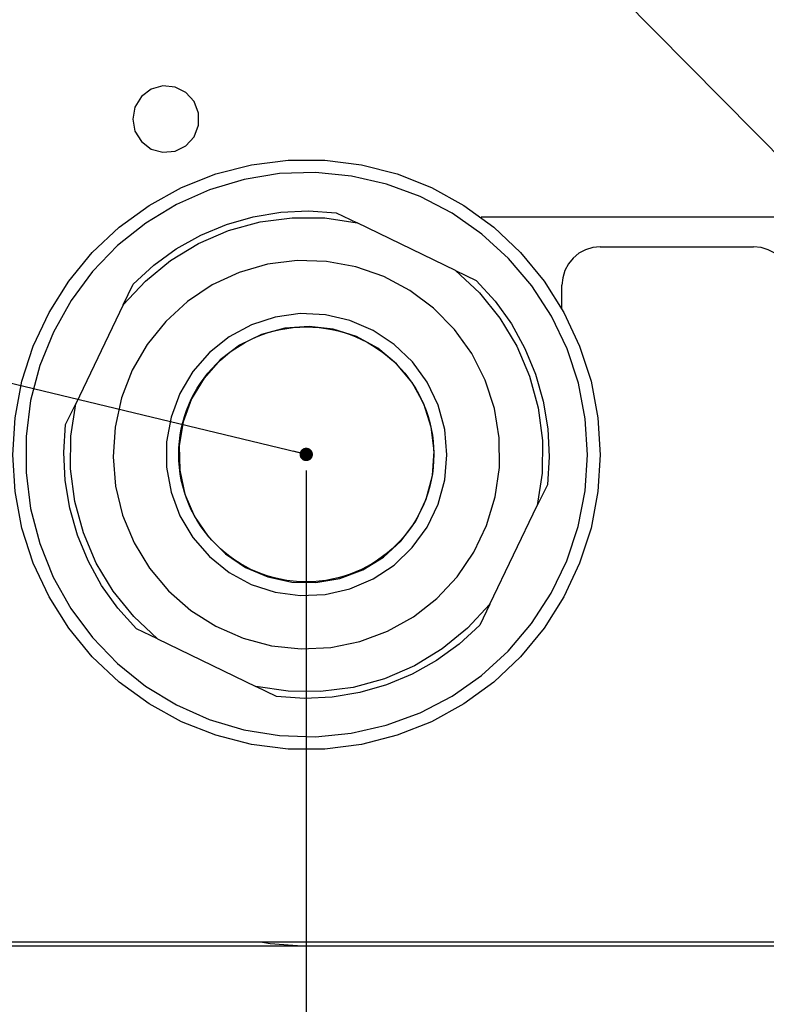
# Model space of a CAD drawing. Header units: millimetres. Extents: x 0 to 39025, y -31299 to 8400.
# Tile 32 of 206: x 14270 to 14328, y -29402 to -29325. Entities that reach past the tile are written whole.
import ezdxf

# ---------------------------------------------------------------- set-up
doc = ezdxf.new("R2010")
doc.units = ezdxf.units.MM
doc.header["$PDSIZE"] = -1
doc.layers.add('ANOTACIJE', color=7, linetype='Continuous')
doc.layers.add('DIMENZIJE', color=4, linetype='Continuous')
doc.styles.add('SLDTEXTSTYLE6', font='txt')
doc.styles.get("Standard").update_dxf_attribs({"font": 'Montserrat-Regular.ttf'})
doc.dimstyles.new('SLDDIMSTYLE0', dxfattribs={"dimtxt": 3, "dimasz": 3.414889, "dimexe": 0, "dimexo": 0.0625, "dimgap": 0.75, "dimtad": 1, "dimdec": 0, "dimlfac": 20, "dimrnd": 1e-09, "dimzin": 12, "dimdsep": 46, "dimtxsty": 'SLDTEXTSTYLE6', "dimsah": 1, "dimcen": 0.09, "dimadec": 0, "dimazin": 3, "dimtfac": 1, "dimtdec": 0, "dimtofl": 0, "dimtmove": 0, "dimatfit": 3, "dimfxl": 1, "dimfrac": 2, "dimtolj": 1, "dimtzin": 12, "dimarcsym": 0})
doc.dimstyles.new('SLDDIMSTYLE2', dxfattribs={"dimtxt": 0.18, "dimasz": 1.050735, "dimexe": 0, "dimexo": 0.0625, "dimgap": 0, "dimtad": 0, "dimtih": 1, "dimtoh": 1, "dimdec": 0, "dimrnd": 1e-09, "dimzin": 0, "dimdsep": 46, "dimtxsty": 'Standard', "dimblk1": 'DOT', "dimblk2": 'DOT', "dimsah": 1, "dimcen": 0.09, "dimadec": 0, "dimazin": 0, "dimtfac": 1.050735, "dimtdec": 0, "dimtofl": 0, "dimtmove": 0, "dimatfit": 3, "dimldrblk": 'DOT', "dimfxl": 1, "dimfrac": 2, "dimtolj": 1, "dimtzin": 0, "dimarcsym": 0})

# ---------------------------------------------------------------- blocks, each defined once
blk = doc.blocks.new('*U96')
blk.add_circle((89.002, 158.596), 9.987)
at = {"lineweight": 25}
for points, knots in [([(75.417, 184.861), (75.417, 184.861), (75.591, 185.802), (75.591, 185.802), (75.591, 185.802), (76.099, 186.621), (76.099, 186.621), (76.099, 186.621), (76.862, 187.201), (76.862, 187.201), (76.862, 187.201), (77.777, 187.462), (77.777, 187.462), (77.777, 187.462), (78.729, 187.377), (78.729, 187.377), (78.729, 187.377), (79.586, 186.946), (79.586, 186.946), (79.586, 186.946), (80.227, 186.238), (80.227, 186.238), (80.227, 186.238), (80.576, 185.339), (80.576, 185.339), (80.576, 185.339), (80.576, 184.382), (80.576, 184.382), (80.576, 184.382), (80.227, 183.483), (80.227, 183.483), (80.227, 183.483), (79.586, 182.776), (79.586, 182.776), (79.586, 182.776), (78.729, 182.345), (78.729, 182.345), (78.729, 182.345), (77.777, 182.26), (77.777, 182.26), (77.777, 182.26), (76.862, 182.521), (76.862, 182.521), (76.862, 182.521), (76.099, 183.1), (76.099, 183.1), (76.099, 183.1), (75.591, 183.914), (75.591, 183.914), (75.591, 183.914), (75.417, 184.861), (75.417, 184.861)], [0, 0, 0, 0, 1, 1, 1, 2, 2, 2, 3, 3, 3, 4, 4, 4, 5, 5, 5, 6, 6, 6, 7, 7, 7, 8, 8, 8, 9, 9, 9, 10, 10, 10, 11, 11, 11, 12, 12, 12, 13, 13, 13, 14, 14, 14, 15, 15, 15, 16, 16, 16, 17, 17, 17, 17]), ([(112.019, 158.576), (112.019, 158.576), (111.839, 161.474), (111.839, 161.474), (111.839, 161.474), (111.3, 164.325), (111.3, 164.325), (111.3, 164.325), (110.405, 167.086), (110.405, 167.086), (110.405, 167.086), (109.178, 169.713), (109.178, 169.713), (109.178, 169.713), (107.627, 172.165), (107.627, 172.165), (107.627, 172.165), (105.786, 174.404), (105.786, 174.404), (105.786, 174.404), (103.68, 176.388), (103.68, 176.388), (103.68, 176.388), (101.346, 178.095), (101.346, 178.095), (101.346, 178.095), (98.811, 179.494), (98.811, 179.494), (98.811, 179.494), (96.128, 180.563), (96.128, 180.563), (96.128, 180.563), (93.329, 181.287), (93.329, 181.287), (93.329, 181.287), (90.466, 181.648), (90.466, 181.648), (90.466, 181.648), (87.577, 181.648), (87.577, 181.648), (87.577, 181.648), (84.709, 181.287), (84.709, 181.287), (84.709, 181.287), (81.915, 180.563), (81.915, 180.563), (81.915, 180.563), (79.227, 179.494), (79.227, 179.494), (79.227, 179.494), (76.697, 178.095), (76.697, 178.095), (76.697, 178.095), (74.358, 176.388), (74.358, 176.388), (74.358, 176.388), (72.252, 174.404), (72.252, 174.404), (72.252, 174.404), (70.411, 172.165), (70.411, 172.165), (70.411, 172.165), (68.866, 169.713), (68.866, 169.713), (68.866, 169.713), (67.633, 167.086), (67.633, 167.086), (67.633, 167.086), (66.744, 164.325), (66.744, 164.325), (66.744, 164.325), (66.204, 161.474), (66.204, 161.474), (66.204, 161.474), (66.019, 158.576), (66.019, 158.576), (66.019, 158.576), (66.204, 155.682), (66.204, 155.682), (66.204, 155.682), (66.744, 152.826), (66.744, 152.826), (66.744, 152.826), (67.633, 150.066), (67.633, 150.066), (67.633, 150.066), (68.866, 147.438), (68.866, 147.438), (68.866, 147.438), (70.411, 144.986), (70.411, 144.986), (70.411, 144.986), (72.252, 142.752), (72.252, 142.752), (72.252, 142.752), (74.358, 140.763), (74.358, 140.763), (74.358, 140.763), (76.697, 139.056), (76.697, 139.056), (76.697, 139.056), (79.227, 137.657), (79.227, 137.657), (79.227, 137.657), (81.915, 136.593), (81.915, 136.593), (81.915, 136.593), (84.709, 135.87), (84.709, 135.87), (84.709, 135.87), (87.577, 135.503), (87.577, 135.503), (87.577, 135.503), (90.466, 135.503), (90.466, 135.503), (90.466, 135.503), (93.329, 135.87), (93.329, 135.87), (93.329, 135.87), (96.128, 136.593), (96.128, 136.593), (96.128, 136.593), (98.811, 137.657), (98.811, 137.657), (98.811, 137.657), (101.346, 139.056), (101.346, 139.056), (101.346, 139.056), (103.68, 140.763), (103.68, 140.763), (103.68, 140.763), (105.786, 142.752), (105.786, 142.752), (105.786, 142.752), (107.627, 144.986), (107.627, 144.986), (107.627, 144.986), (109.178, 147.438), (109.178, 147.438), (109.178, 147.438), (110.405, 150.066), (110.405, 150.066), (110.405, 150.066), (111.3, 152.826), (111.3, 152.826), (111.3, 152.826), (111.839, 155.682), (111.839, 155.682), (111.839, 155.682), (112.019, 158.576), (112.019, 158.576)], [0, 0, 0, 0, 1, 1, 1, 2, 2, 2, 3, 3, 3, 4, 4, 4, 5, 5, 5, 6, 6, 6, 7, 7, 7, 8, 8, 8, 9, 9, 9, 10, 10, 10, 11, 11, 11, 12, 12, 12, 13, 13, 13, 14, 14, 14, 15, 15, 15, 16, 16, 16, 17, 17, 17, 18, 18, 18, 19, 19, 19, 20, 20, 20, 21, 21, 21, 22, 22, 22, 23, 23, 23, 24, 24, 24, 25, 25, 25, 26, 26, 26, 27, 27, 27, 28, 28, 28, 29, 29, 29, 30, 30, 30, 31, 31, 31, 32, 32, 32, 33, 33, 33, 34, 34, 34, 35, 35, 35, 36, 36, 36, 37, 37, 37, 38, 38, 38, 39, 39, 39, 40, 40, 40, 41, 41, 41, 42, 42, 42, 43, 43, 43, 44, 44, 44, 45, 45, 45, 46, 46, 46, 47, 47, 47, 48, 48, 48, 49, 49, 49, 50, 50, 50, 50]), ([(69.204, 168.181), (69.204, 168.181), (70.586, 170.649), (70.586, 170.649), (70.586, 170.649), (72.273, 172.92), (72.273, 172.92), (72.273, 172.92), (74.237, 174.952), (74.237, 174.952), (74.237, 174.952), (76.444, 176.718), (76.444, 176.718), (76.444, 176.718), (78.851, 178.186), (78.851, 178.186), (78.851, 178.186), (81.433, 179.335), (81.433, 179.335), (81.433, 179.335), (84.132, 180.138), (84.132, 180.138), (84.132, 180.138), (86.916, 180.59), (86.916, 180.59), (86.916, 180.59), (89.736, 180.68), (89.736, 180.68), (89.736, 180.68), (92.541, 180.404), (92.541, 180.404), (92.541, 180.404), (95.287, 179.771), (95.287, 179.771), (95.287, 179.771), (97.933, 178.792), (97.933, 178.792), (97.933, 178.792), (100.431, 177.484), (100.431, 177.484), (100.431, 177.484), (102.743, 175.861), (102.743, 175.861), (102.743, 175.861), (104.833, 173.952), (104.833, 173.952), (104.833, 173.952), (106.659, 171.793), (106.659, 171.793), (106.659, 171.793), (108.193, 169.421), (108.193, 169.421), (108.193, 169.421), (109.416, 166.868), (109.416, 166.868), (109.416, 166.868), (110.305, 164.176), (110.305, 164.176), (110.305, 164.176), (110.839, 161.395), (110.839, 161.395), (110.839, 161.395), (111.019, 158.565), (111.019, 158.565), (111.019, 158.565), (110.839, 155.741), (110.839, 155.741), (110.839, 155.741), (110.299, 152.959), (110.299, 152.959), (110.299, 152.959), (109.41, 150.268), (109.41, 150.268), (109.41, 150.268), (108.183, 147.72), (108.183, 147.72), (108.183, 147.72), (106.648, 145.343), (106.648, 145.343), (106.648, 145.343), (104.817, 143.189), (104.817, 143.189), (104.817, 143.189), (102.727, 141.285), (102.727, 141.285), (102.727, 141.285), (100.414, 139.662), (100.414, 139.662), (100.414, 139.662), (97.917, 138.354), (97.917, 138.354), (97.917, 138.354), (95.271, 137.375), (95.271, 137.375), (95.271, 137.375), (92.525, 136.748), (92.525, 136.748), (92.525, 136.748), (89.715, 136.476), (89.715, 136.476), (89.715, 136.476), (86.9, 136.567), (86.9, 136.567), (86.9, 136.567), (84.116, 137.019), (84.116, 137.019), (84.116, 137.019), (81.412, 137.827), (81.412, 137.827), (81.412, 137.827), (78.835, 138.976), (78.835, 138.976), (78.835, 138.976), (76.428, 140.444), (76.428, 140.444), (76.428, 140.444), (74.221, 142.215), (74.221, 142.215), (74.221, 142.215), (72.263, 144.252), (72.263, 144.252), (72.263, 144.252), (70.575, 146.523), (70.575, 146.523), (70.575, 146.523), (69.194, 148.991), (69.194, 148.991), (69.194, 148.991), (68.136, 151.619), (68.136, 151.619), (68.136, 151.619), (67.426, 154.358), (67.426, 154.358), (67.426, 154.358), (67.067, 157.171), (67.067, 157.171), (67.067, 157.171), (67.067, 160.001), (67.067, 160.001), (67.067, 160.001), (67.426, 162.815), (67.426, 162.815), (67.426, 162.815), (68.146, 165.554), (68.146, 165.554), (68.146, 165.554), (69.204, 168.181), (69.204, 168.181)], [0, 0, 0, 0, 1, 1, 1, 2, 2, 2, 3, 3, 3, 4, 4, 4, 5, 5, 5, 6, 6, 6, 7, 7, 7, 8, 8, 8, 9, 9, 9, 10, 10, 10, 11, 11, 11, 12, 12, 12, 13, 13, 13, 14, 14, 14, 15, 15, 15, 16, 16, 16, 17, 17, 17, 18, 18, 18, 19, 19, 19, 20, 20, 20, 21, 21, 21, 22, 22, 22, 23, 23, 23, 24, 24, 24, 25, 25, 25, 26, 26, 26, 27, 27, 27, 28, 28, 28, 29, 29, 29, 30, 30, 30, 31, 31, 31, 32, 32, 32, 33, 33, 33, 34, 34, 34, 35, 35, 35, 36, 36, 36, 37, 37, 37, 38, 38, 38, 39, 39, 39, 40, 40, 40, 41, 41, 41, 42, 42, 42, 43, 43, 43, 44, 44, 44, 45, 45, 45, 46, 46, 46, 47, 47, 47, 48, 48, 48, 49, 49, 49, 49]), ([(75.449, 171.942), (75.449, 171.942), (77.063, 173.415), (77.063, 173.415), (77.063, 173.415), (78.83, 174.697), (78.83, 174.697), (78.83, 174.697), (80.74, 175.766), (80.74, 175.766), (80.74, 175.766), (82.751, 176.606), (82.751, 176.606), (82.751, 176.606), (84.852, 177.207), (84.852, 177.207), (84.852, 177.207), (87, 177.564), (87, 177.564), (87, 177.564), (89.18, 177.675), (89.18, 177.675), (89.18, 177.675), (91.355, 177.532), (91.355, 177.532)], [0, 0, 0, 0, 1, 1, 1, 2, 2, 2, 3, 3, 3, 4, 4, 4, 5, 5, 5, 6, 6, 6, 7, 7, 7, 8, 8, 8, 8]), ([(74.66, 170.303), (74.66, 170.303), (76.406, 172.176), (76.406, 172.176), (76.406, 172.176), (78.385, 173.793), (78.385, 173.793), (78.385, 173.793), (80.571, 175.117), (80.571, 175.117), (80.571, 175.117), (82.915, 176.133), (82.915, 176.133), (82.915, 176.133), (85.381, 176.808), (85.381, 176.808), (85.381, 176.808), (87.91, 177.138), (87.91, 177.138), (87.91, 177.138), (90.466, 177.117), (90.466, 177.117), (90.466, 177.117), (92.99, 176.739), (92.99, 176.739)], [0, 0, 0, 0, 1, 1, 1, 2, 2, 2, 3, 3, 3, 4, 4, 4, 5, 5, 5, 6, 6, 6, 7, 7, 7, 8, 8, 8, 8]), ([(112.019, 174.862), (112.019, 174.862), (111.437, 174.803), (111.437, 174.803), (111.437, 174.803), (110.871, 174.633), (110.871, 174.633), (110.871, 174.633), (110.352, 174.351), (110.352, 174.351), (110.352, 174.351), (109.897, 173.979), (109.897, 173.979), (109.897, 173.979), (109.527, 173.521), (109.527, 173.521), (109.527, 173.521), (109.246, 173), (109.246, 173), (109.246, 173), (109.077, 172.431), (109.077, 172.431), (109.077, 172.431), (109.019, 171.846), (109.019, 171.846)], [0, 0, 0, 0, 1, 1, 1, 2, 2, 2, 3, 3, 3, 4, 4, 4, 5, 5, 5, 6, 6, 6, 7, 7, 7, 8, 8, 8, 8]), ([(127.021, 171.846), (127.021, 171.846), (126.963, 172.431), (126.963, 172.431), (126.963, 172.431), (126.794, 173), (126.794, 173), (126.794, 173), (126.513, 173.521), (126.513, 173.521), (126.513, 173.521), (126.143, 173.979), (126.143, 173.979), (126.143, 173.979), (125.688, 174.351), (125.688, 174.351), (125.688, 174.351), (125.169, 174.633), (125.169, 174.633), (125.169, 174.633), (124.608, 174.803), (124.608, 174.803), (124.608, 174.803), (124.021, 174.862), (124.021, 174.862)], [0, 0, 0, 0, 1, 1, 1, 2, 2, 2, 3, 3, 3, 4, 4, 4, 5, 5, 5, 6, 6, 6, 7, 7, 7, 8, 8, 8, 8]), ([(75.38, 165.187), (75.38, 165.187), (76.544, 167.203), (76.544, 167.203), (76.544, 167.203), (77.999, 169.016), (77.999, 169.016), (77.999, 169.016), (79.714, 170.585), (79.714, 170.585), (79.714, 170.585), (81.645, 171.872), (81.645, 171.872), (81.645, 171.872), (83.751, 172.851), (83.751, 172.851), (83.751, 172.851), (85.979, 173.489), (85.979, 173.489), (85.979, 173.489), (88.281, 173.782), (88.281, 173.782), (88.281, 173.782), (90.599, 173.718), (90.599, 173.718), (90.599, 173.718), (92.879, 173.298), (92.879, 173.298), (92.879, 173.298), (95.07, 172.532), (95.07, 172.532), (95.07, 172.532), (97.118, 171.442), (97.118, 171.442), (97.118, 171.442), (98.975, 170.048), (98.975, 170.048), (98.975, 170.048), (100.605, 168.383), (100.605, 168.383), (100.605, 168.383), (101.955, 166.495), (101.955, 166.495), (101.955, 166.495), (103.008, 164.416), (103.008, 164.416), (103.008, 164.416), (103.727, 162.203), (103.727, 162.203), (103.727, 162.203), (104.108, 159.9), (104.108, 159.9), (104.108, 159.9), (104.135, 157.57), (104.135, 157.57), (104.135, 157.57), (103.801, 155.262), (103.801, 155.262), (103.801, 155.262), (103.124, 153.034), (103.124, 153.034), (103.124, 153.034), (102.119, 150.938), (102.119, 150.938), (102.119, 150.938), (100.806, 149.018), (100.806, 149.018), (100.806, 149.018), (99.213, 147.321), (99.213, 147.321), (99.213, 147.321), (97.388, 145.885), (97.388, 145.885), (97.388, 145.885), (95.361, 144.752), (95.361, 144.752), (95.361, 144.752), (93.186, 143.944), (93.186, 143.944), (93.186, 143.944), (90.916, 143.476), (90.916, 143.476), (90.916, 143.476), (88.598, 143.359), (88.598, 143.359), (88.598, 143.359), (86.291, 143.603), (86.291, 143.603), (86.291, 143.603), (84.053, 144.199), (84.053, 144.199), (84.053, 144.199), (81.926, 145.13), (81.926, 145.13), (81.926, 145.13), (79.968, 146.375), (79.968, 146.375), (79.968, 146.375), (78.221, 147.906), (78.221, 147.906), (78.221, 147.906), (76.724, 149.688), (76.724, 149.688), (76.724, 149.688), (75.517, 151.677), (75.517, 151.677), (75.517, 151.677), (74.628, 153.831), (74.628, 153.831), (74.628, 153.831), (74.078, 156.097), (74.078, 156.097), (74.078, 156.097), (73.877, 158.416), (73.877, 158.416), (73.877, 158.416), (74.03, 160.74), (74.03, 160.74), (74.03, 160.74), (74.533, 163.017), (74.533, 163.017), (74.533, 163.017), (75.38, 165.187), (75.38, 165.187)], [0, 0, 0, 0, 1, 1, 1, 2, 2, 2, 3, 3, 3, 4, 4, 4, 5, 5, 5, 6, 6, 6, 7, 7, 7, 8, 8, 8, 9, 9, 9, 10, 10, 10, 11, 11, 11, 12, 12, 12, 13, 13, 13, 14, 14, 14, 15, 15, 15, 16, 16, 16, 17, 17, 17, 18, 18, 18, 19, 19, 19, 20, 20, 20, 21, 21, 21, 22, 22, 22, 23, 23, 23, 24, 24, 24, 25, 25, 25, 26, 26, 26, 27, 27, 27, 28, 28, 28, 29, 29, 29, 30, 30, 30, 31, 31, 31, 32, 32, 32, 33, 33, 33, 34, 34, 34, 35, 35, 35, 36, 36, 36, 37, 37, 37, 38, 38, 38, 39, 39, 39, 40, 40, 40, 41, 41, 41, 41]), ([(100.684, 173.011), (100.684, 173.011), (102.553, 171.255), (102.553, 171.255), (102.553, 171.255), (104.161, 169.266), (104.161, 169.266), (104.161, 169.266), (105.479, 167.07), (105.479, 167.07), (105.479, 167.07), (106.484, 164.714), (106.484, 164.714), (106.484, 164.714), (107.156, 162.235), (107.156, 162.235), (107.156, 162.235), (107.489, 159.693), (107.489, 159.693), (107.489, 159.693), (107.463, 157.124), (107.463, 157.124), (107.463, 157.124), (107.087, 154.587), (107.087, 154.587)], [0, 0, 0, 0, 1, 1, 1, 2, 2, 2, 3, 3, 3, 4, 4, 4, 5, 5, 5, 6, 6, 6, 7, 7, 7, 8, 8, 8, 8]), ([(102.314, 172.218), (102.314, 172.218), (103.785, 170.596), (103.785, 170.596), (103.785, 170.596), (105.061, 168.819), (105.061, 168.819), (105.061, 168.819), (106.119, 166.899), (106.119, 166.899), (106.119, 166.899), (106.955, 164.878), (106.955, 164.878), (106.955, 164.878), (107.558, 162.767), (107.558, 162.767), (107.558, 162.767), (107.913, 160.607), (107.913, 160.607), (107.913, 160.607), (108.019, 158.416), (108.019, 158.416), (108.019, 158.416), (107.876, 156.225), (107.876, 156.225)], [0, 0, 0, 0, 1, 1, 1, 2, 2, 2, 3, 3, 3, 4, 4, 4, 5, 5, 5, 6, 6, 6, 7, 7, 7, 8, 8, 8, 8]), ([(79.11, 163.379), (79.11, 163.379), (80.126, 165.08), (80.126, 165.08), (80.126, 165.08), (81.423, 166.57), (81.423, 166.57), (81.423, 166.57), (82.963, 167.809), (82.963, 167.809), (82.963, 167.809), (84.704, 168.745), (84.704, 168.745), (84.704, 168.745), (86.577, 169.357), (86.577, 169.357), (86.577, 169.357), (88.53, 169.623), (88.53, 169.623), (88.53, 169.623), (90.503, 169.532), (90.503, 169.532), (90.503, 169.532), (92.424, 169.091), (92.424, 169.091), (92.424, 169.091), (94.239, 168.309), (94.239, 168.309), (94.239, 168.309), (95.885, 167.219), (95.885, 167.219), (95.885, 167.219), (97.308, 165.846), (97.308, 165.846), (97.308, 165.846), (98.467, 164.245), (98.467, 164.245), (98.467, 164.245), (99.319, 162.458), (99.319, 162.458), (99.319, 162.458), (99.843, 160.549), (99.843, 160.549), (99.843, 160.549), (100.018, 158.57), (100.018, 158.57), (100.018, 158.57), (99.843, 156.597), (99.843, 156.597), (99.843, 156.597), (99.319, 154.688), (99.319, 154.688), (99.319, 154.688), (98.462, 152.901), (98.462, 152.901), (98.462, 152.901), (97.303, 151.3), (97.303, 151.3), (97.303, 151.3), (95.874, 149.927), (95.874, 149.927), (95.874, 149.927), (94.229, 148.837), (94.229, 148.837), (94.229, 148.837), (92.414, 148.061), (92.414, 148.061), (92.414, 148.061), (90.493, 147.619), (90.493, 147.619), (90.493, 147.619), (88.524, 147.534), (88.524, 147.534), (88.524, 147.534), (86.566, 147.8), (86.566, 147.8), (86.566, 147.8), (84.693, 148.412), (84.693, 148.412), (84.693, 148.412), (82.957, 149.353), (82.957, 149.353), (82.957, 149.353), (81.418, 150.587), (81.418, 150.587), (81.418, 150.587), (80.116, 152.082), (80.116, 152.082), (80.116, 152.082), (79.105, 153.784), (79.105, 153.784), (79.105, 153.784), (78.417, 155.64), (78.417, 155.64), (78.417, 155.64), (78.063, 157.592), (78.063, 157.592), (78.063, 157.592), (78.063, 159.57), (78.063, 159.57), (78.063, 159.57), (78.417, 161.522), (78.417, 161.522), (78.417, 161.522), (79.11, 163.379), (79.11, 163.379)], [0, 0, 0, 0, 1, 1, 1, 2, 2, 2, 3, 3, 3, 4, 4, 4, 5, 5, 5, 6, 6, 6, 7, 7, 7, 8, 8, 8, 9, 9, 9, 10, 10, 10, 11, 11, 11, 12, 12, 12, 13, 13, 13, 14, 14, 14, 15, 15, 15, 16, 16, 16, 17, 17, 17, 18, 18, 18, 19, 19, 19, 20, 20, 20, 21, 21, 21, 22, 22, 22, 23, 23, 23, 24, 24, 24, 25, 25, 25, 26, 26, 26, 27, 27, 27, 28, 28, 28, 29, 29, 29, 30, 30, 30, 31, 31, 31, 32, 32, 32, 33, 33, 33, 34, 34, 34, 35, 35, 35, 35]), ([(80.01, 162.942), (80.01, 162.942), (81, 164.575), (81, 164.575), (81, 164.575), (82.269, 165.995), (82.269, 165.995), (82.269, 165.995), (83.788, 167.144), (83.788, 167.144), (83.788, 167.144), (85.497, 167.985), (85.497, 167.985), (85.497, 167.985), (87.334, 168.484), (87.334, 168.484), (87.334, 168.484), (89.228, 168.628), (89.228, 168.628), (89.228, 168.628), (91.117, 168.405), (91.117, 168.405), (91.117, 168.405), (92.927, 167.83), (92.927, 167.83), (92.927, 167.83), (94.599, 166.915), (94.599, 166.915), (94.599, 166.915), (96.07, 165.703), (96.07, 165.703), (96.07, 165.703), (97.287, 164.235), (97.287, 164.235), (97.287, 164.235), (98.203, 162.559), (98.203, 162.559), (98.203, 162.559), (98.785, 160.74), (98.785, 160.74), (98.785, 160.74), (99.018, 158.847), (99.018, 158.847), (99.018, 158.847), (98.885, 156.937), (98.885, 156.937), (98.885, 156.937), (98.398, 155.092), (98.398, 155.092), (98.398, 155.092), (97.573, 153.374), (97.573, 153.374), (97.573, 153.374), (96.441, 151.837), (96.441, 151.837), (96.441, 151.837), (95.038, 150.55), (95.038, 150.55), (95.038, 150.55), (93.419, 149.55), (93.419, 149.55), (93.419, 149.55), (91.636, 148.874), (91.636, 148.874), (91.636, 148.874), (89.762, 148.555), (89.762, 148.555), (89.762, 148.555), (87.863, 148.592), (87.863, 148.592), (87.863, 148.592), (86.005, 148.997), (86.005, 148.997), (86.005, 148.997), (84.254, 149.741), (84.254, 149.741), (84.254, 149.741), (82.677, 150.805), (82.677, 150.805), (82.677, 150.805), (81.328, 152.156), (81.328, 152.156), (81.328, 152.156), (80.259, 153.736), (80.259, 153.736), (80.259, 153.736), (79.502, 155.485), (79.502, 155.485), (79.502, 155.485), (79.095, 157.352), (79.095, 157.352), (79.095, 157.352), (79.042, 159.262), (79.042, 159.262), (79.042, 159.262), (79.354, 161.15), (79.354, 161.15), (79.354, 161.15), (80.01, 162.942), (80.01, 162.942)], [0, 0, 0, 0, 1, 1, 1, 2, 2, 2, 3, 3, 3, 4, 4, 4, 5, 5, 5, 6, 6, 6, 7, 7, 7, 8, 8, 8, 9, 9, 9, 10, 10, 10, 11, 11, 11, 12, 12, 12, 13, 13, 13, 14, 14, 14, 15, 15, 15, 16, 16, 16, 17, 17, 17, 18, 18, 18, 19, 19, 19, 20, 20, 20, 21, 21, 21, 22, 22, 22, 23, 23, 23, 24, 24, 24, 25, 25, 25, 26, 26, 26, 27, 27, 27, 28, 28, 28, 29, 29, 29, 30, 30, 30, 31, 31, 31, 32, 32, 32, 33, 33, 33, 33]), ([(77.353, 144.146), (77.353, 144.146), (75.491, 145.896), (75.491, 145.896), (75.491, 145.896), (73.882, 147.89), (73.882, 147.89), (73.882, 147.89), (72.565, 150.087), (72.565, 150.087), (72.565, 150.087), (71.554, 152.443), (71.554, 152.443), (71.554, 152.443), (70.882, 154.916), (70.882, 154.916), (70.882, 154.916), (70.554, 157.464), (70.554, 157.464), (70.554, 157.464), (70.575, 160.028), (70.575, 160.028), (70.575, 160.028), (70.951, 162.565), (70.951, 162.565)], [0, 0, 0, 0, 1, 1, 1, 2, 2, 2, 3, 3, 3, 4, 4, 4, 5, 5, 5, 6, 6, 6, 7, 7, 7, 8, 8, 8, 8]), ([(75.724, 144.933), (75.724, 144.933), (74.258, 146.555), (74.258, 146.555), (74.258, 146.555), (72.983, 148.337), (72.983, 148.337), (72.983, 148.337), (71.919, 150.252), (71.919, 150.252), (71.919, 150.252), (71.083, 152.278), (71.083, 152.278), (71.083, 152.278), (70.485, 154.385), (70.485, 154.385), (70.485, 154.385), (70.131, 156.549), (70.131, 156.549), (70.131, 156.549), (70.019, 158.741), (70.019, 158.741), (70.019, 158.741), (70.162, 160.927), (70.162, 160.927)], [0, 0, 0, 0, 1, 1, 1, 2, 2, 2, 3, 3, 3, 4, 4, 4, 5, 5, 5, 6, 6, 6, 7, 7, 7, 8, 8, 8, 8]), ([(103.378, 146.853), (103.378, 146.853), (101.637, 144.976), (101.637, 144.976), (101.637, 144.976), (99.653, 143.359), (99.653, 143.359), (99.653, 143.359), (97.467, 142.034), (97.467, 142.034), (97.467, 142.034), (95.123, 141.024), (95.123, 141.024), (95.123, 141.024), (92.662, 140.348), (92.662, 140.348), (92.662, 140.348), (90.128, 140.013), (90.128, 140.013), (90.128, 140.013), (87.577, 140.04), (87.577, 140.04), (87.577, 140.04), (85.053, 140.418), (85.053, 140.418)], [0, 0, 0, 0, 1, 1, 1, 2, 2, 2, 3, 3, 3, 4, 4, 4, 5, 5, 5, 6, 6, 6, 7, 7, 7, 8, 8, 8, 8]), ([(102.595, 145.215), (102.595, 145.215), (100.981, 143.736), (100.981, 143.736), (100.981, 143.736), (99.208, 142.46), (99.208, 142.46), (99.208, 142.46), (97.303, 141.391), (97.303, 141.391), (97.303, 141.391), (95.287, 140.55), (95.287, 140.55), (95.287, 140.55), (93.191, 139.944), (93.191, 139.944), (93.191, 139.944), (91.038, 139.588), (91.038, 139.588), (91.038, 139.588), (88.858, 139.481), (88.858, 139.481), (88.858, 139.481), (86.683, 139.625), (86.683, 139.625)], [0, 0, 0, 0, 1, 1, 1, 2, 2, 2, 3, 3, 3, 4, 4, 4, 5, 5, 5, 6, 6, 6, 7, 7, 7, 8, 8, 8, 8]), ([(85.572, 120.382), (85.572, 120.382), (86.175, 120.286), (86.175, 120.286), (86.175, 120.286), (89.022, 120.079), (89.022, 120.079)], [0, 0, 0, 0, 1, 1, 1, 2, 2, 2, 2])]:
    blk.add_open_spline(points, degree=3, knots=knots, dxfattribs=at)
for points in [[(91.355, 177.532), (91.355, 177.532), (92.99, 176.739), (92.99, 176.739)], [(100.684, 173.011), (100.684, 173.011), (92.99, 176.739), (92.99, 176.739)], [(135.35, 177.17), (135.35, 177.17), (102.685, 177.17), (102.685, 177.17)], [(112.019, 174.862), (112.019, 174.862), (124.021, 174.862), (124.021, 174.862)], [(100.684, 173.011), (100.684, 173.011), (102.314, 172.218), (102.314, 172.218)], [(74.66, 170.303), (74.66, 170.303), (75.449, 171.942), (75.449, 171.942)], [(109.019, 169.995), (109.019, 169.995), (109.019, 171.846), (109.019, 171.846)], [(74.66, 170.303), (74.66, 170.303), (70.951, 162.565), (70.951, 162.565)], [(70.162, 160.927), (70.162, 160.927), (70.951, 162.565), (70.951, 162.565)], [(107.876, 156.225), (107.876, 156.225), (107.087, 154.587), (107.087, 154.587)], [(103.378, 146.853), (103.378, 146.853), (107.087, 154.587), (107.087, 154.587)], [(103.378, 146.853), (103.378, 146.853), (102.595, 145.215), (102.595, 145.215)], [(77.353, 144.146), (77.353, 144.146), (75.724, 144.933), (75.724, 144.933)], [(77.353, 144.146), (77.353, 144.146), (85.053, 140.418), (85.053, 140.418)], [(86.683, 139.625), (86.683, 139.625), (85.053, 140.418), (85.053, 140.418)], [(179.197, 120.382), (179.197, 120.382), (47.022, 120.382), (47.022, 120.382)], [(179.197, 120.079), (179.197, 120.079), (39.598, 120.079), (39.598, 120.079)]]:
    blk.add_open_spline(points, degree=3, dxfattribs=at)
blk = doc.blocks.new('*D185')
at = {"layer": 'Defpoints', "color": 0, "transparency": 16777216}
for p in [(14352.275, -29358.59), (14203.274, -29517.209), (14352.275, -29775.458)]:
    blk.add_point(p, dxfattribs=at)
at = {"layer": 'DIMENZIJE', "color": 0, "lineweight": -2, "transparency": 16777216}
for p, q in [((14352.275, -29359.84), (14352.275, -29795.458)), ((14203.274, -29518.459), (14203.274, -29795.458)), ((14134.976, -29775.458), (14066.678, -29775.458)), ((14203.274, -29775.458), (14352.275, -29775.458)), ((14420.572, -29775.458), (14659.013, -29775.458))]:
    blk.add_line(p, q, dxfattribs=at)
at = {"layer": 'DIMENZIJE', "color": 0, "transparency": 16777216}
for points in [[(14134.976, -29764.075), (14134.976, -29786.841), (14203.274, -29775.458)], [(14420.572, -29764.075), (14420.572, -29786.841), (14352.275, -29775.458)]]:
    blk.add_solid(points, dxfattribs=at)
at = {"layer": 'DIMENZIJE', "color": 0, "transparency": 16777216, "insert": (14573.942, -29729.601), "char_height": 60, "attachment_point": 5, "style": 'SLDTEXTSTYLE6'}
blk.add_mtext('\\A1;149', dxfattribs=at)
blk = doc.blocks.new('*D184')
at = {"layer": 'Defpoints', "color": 0, "transparency": 16777216}
for p in [(14292.275, -29358.613), (14203.274, -29517.209), (14292.275, -29662)]:
    blk.add_point(p, dxfattribs=at)
at = {"layer": 'DIMENZIJE', "color": 0, "lineweight": -2, "transparency": 16777216}
for p, q in [((14292.275, -29359.863), (14292.275, -29682)), ((14203.274, -29518.459), (14203.274, -29682)), ((14134.976, -29662), (14066.678, -29662)), ((14203.274, -29662), (14292.275, -29662)), ((14360.573, -29662), (14561.299, -29662))]:
    blk.add_line(p, q, dxfattribs=at)
at = {"layer": 'DIMENZIJE', "color": 0, "transparency": 16777216}
for points in [[(14134.976, -29650.617), (14134.976, -29673.383), (14203.274, -29662)], [(14360.573, -29650.617), (14360.573, -29673.383), (14292.275, -29662)]]:
    blk.add_solid(points, dxfattribs=at)
at = {"layer": 'DIMENZIJE', "color": 0, "transparency": 16777216, "insert": (14495.085, -29616.143), "char_height": 60, "attachment_point": 5, "style": 'SLDTEXTSTYLE6'}
blk.add_mtext('\\A1;89', dxfattribs=at)
blk = doc.blocks.new('_Dot')
at = {"color": 0, "linetype": 'ByBlock', "lineweight": -2}
blk.add_line((-0.5, 0), (-1, 0), dxfattribs=at)
at = {"color": 0, "linetype": 'ByBlock', "const_width": 0.5}
blk.add_lwpolyline([(-0.25, 0, 1), (0.25, 0, 1)], format="xyb", close=True, dxfattribs=at)

msp = doc.modelspace()

# ---------------------------------------------------------------- block references
at = {"color": 1}
msp.add_blockref('*U96', (14203.274, -29517.209), dxfattribs=at)

# ---------------------------------------------------------------- dimensions: what is measured, and where the dimension line sits
at = {"layer": 'DIMENZIJE'}
for base, p2, picture, middle in [((14352.275, -29775.458), (14352.275, -29358.59), '*D185', (14573.942, -29729.601)), ((14292.275, -29662), (14292.275, -29358.613), '*D184', (14495.085, -29616.143))]:
    dim = msp.add_linear_dim(base=base, p1=(14203.274, -29517.209), p2=p2, dimstyle='SLDDIMSTYLE0', override={"dimscale": 20, "dimexe": 1, "dimlfac": 1, "dimdle": 1, "dimtofl": 1}, dxfattribs=at)
    dim.commit()
    dim.dimension.update_dxf_attribs({"geometry": picture, "text_midpoint": middle})

# ---------------------------------------------------------------- leaders
at = {"layer": 'ANOTACIJE'}
for points in [[(14352.275, -29358.59), (14066.603, -29069.18)], [(14292.275, -29358.613), (14059.101, -29302.578)]]:
    msp.add_leader(points, dimstyle='SLDDIMSTYLE2', dxfattribs=at)

doc.saveas('drawing.dxf')
